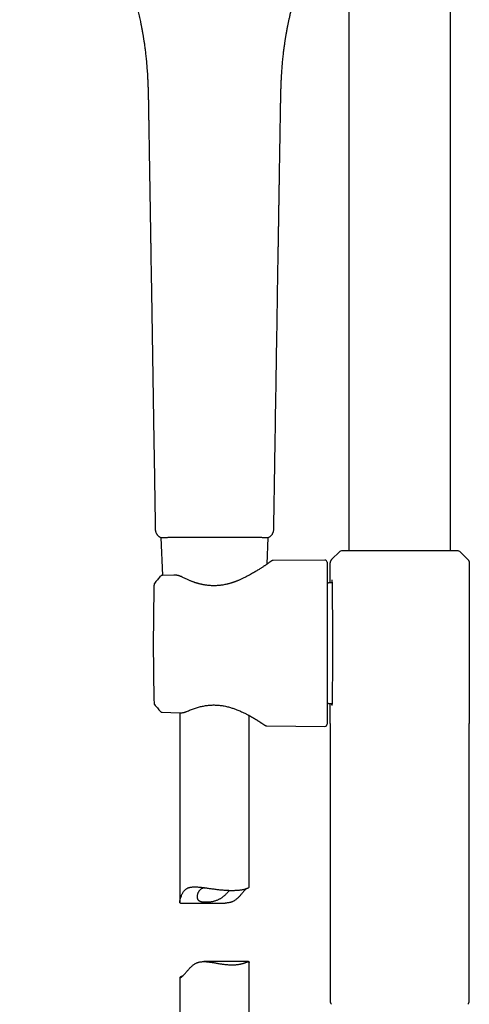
# Model space of a CAD drawing. Header units: millimetres. Extents: x 8 to 871, y 12 to 1888.
# Tile 68 of 114: x 381 to 478, y 1426 to 1639. Entities that reach past the tile are written whole.
import ezdxf

# ---------------------------------------------------------------- set-up
doc = ezdxf.new("R2010")
doc.units = ezdxf.units.MM

msp = doc.modelspace()

# ---------------------------------------------------------------- linework, layer by layer
at = {"color": 7, "linetype": 'Continuous', "lineweight": 30}
for p, q in [((473.45, 1524.26), (473.45, 1696.64)), ((451.55, 1667.51), (451.55, 1524.26)), ((408.31, 1619.84), (408.31, 1619.84)), ((436.8, 1619.84), (436.79, 1619.84)), ((409.78, 1528.92), (409.78, 1528.92)), ((410.89, 1527.16), (410.89, 1527.16)), ((410.98, 1527.14), (411.33, 1518.93)), ((433.88, 1521.4), (434.13, 1527.14)), ((434.22, 1527.16), (434.22, 1527.16)), ((449.41, 1523.96), (447.95, 1522.5)), ((477.06, 1522.5), (475.6, 1523.96)), ((446.35, 1522.27), (435.19, 1522.17)), ((446.85, 1521.77), (446.85, 1486.84)), ((447.5, 1517.31), (447.5, 1521.66)), ((447.5, 1521.66), (447.52, 1521.66)), ((447.9, 1522.46), (447.95, 1522.5)), ((447.95, 1522.5), (447.95, 1522.5)), ((477.06, 1522.5), (477.1, 1522.46)), ((477.14, 1522.43), (477.1, 1522.46)), ((477.5, 1521.66), (477.5, 1486.96)), ((410.87, 1518.74), (410.87, 1518.74)), ((413.76, 1519.01), (411.23, 1518.93)), ((411.33, 1518.93), (411.23, 1518.93)), ((413.76, 1519.01), (413.76, 1519.01)), ((448.09, 1517.31), (447.11, 1517.31)), ((409.5, 1491.6), (409.5, 1491.36)), ((409.5, 1491.6), (409.5, 1491.6)), ((409.62, 1491.06), (409.62, 1491.06)), ((447.11, 1491.31), (447.89, 1491.31)), ((447.5, 1486.96), (447.5, 1491.31)), ((447.92, 1490.85), (447.93, 1490.82)), ((410.87, 1489.57), (410.87, 1489.57)), ((411.23, 1489.39), (415.02, 1489.27)), ((413.11, 1489.33), (415.02, 1489.27)), ((415.02, 1489.27), (415.02, 1489.27)), ((415.02, 1489.27), (415.02, 1489.27)), ((415.05, 1489.27), (415.05, 1448.39)), ((430.05, 1451.66), (430.05, 1488.67)), ((447.5, 1486.96), (447.51, 1486.9)), ((447.5, 1486.95), (447.5, 1427.02)), ((447.51, 1486.94), (447.51, 1486.9)), ((477.5, 1486.9), (477.5, 1486.96)), ((477.5, 1427.02), (477.5, 1486.95)), ((477.5, 1486.9), (477.5, 1486.94)), ((433.81, 1486.45), (446.35, 1486.34)), ((415.21, 1448.18), (424.85, 1448.18)), ((429.9, 1435.53), (420.26, 1435.53)), ((430.05, 1384.86), (430.05, 1435.32)), ((415.05, 1432.06), (415.05, 1384.86))]:
    msp.add_line(p, q, dxfattribs=at)
for centre, radius, start, end in [((450.12, 1523.26), 1, 90, 135), ((474.89, 1523.26), 1, 45, 90), ((446.35, 1521.77), 0.5, 0, 90.5), ((447.11, 1517.81), 0.5, 238.6809, 270), ((447.11, 1490.81), 0.5, 90, 121.3191), ((446.35, 1486.84), 0.5, 269.5, 0), ((448.5, 1427.02), 1, 180, 225), ((476.5, 1427.02), 1, 315, 0)]:
    msp.add_arc(centre, radius, start, end, dxfattribs=at)
for points, knots in [([(380.54, 1682.24), (380.67, 1682.08), (380.93, 1681.79), (381.31, 1681.36), (381.67, 1680.96), (382.02, 1680.58), (382.35, 1680.23), (382.65, 1679.91), (382.93, 1679.61), (383.19, 1679.34), (383.42, 1679.09), (383.64, 1678.86), (383.85, 1678.64), (384.05, 1678.44), (384.23, 1678.25), (384.39, 1678.08), (384.52, 1677.94), (384.63, 1677.83), (384.71, 1677.75), (384.76, 1677.69), (384.8, 1677.65), (384.83, 1677.62), (384.86, 1677.59), (384.87, 1677.57), (384.89, 1677.55), (384.92, 1677.53), (384.95, 1677.49), (385, 1677.44), (385.07, 1677.37), (385.17, 1677.26), (385.29, 1677.14), (385.41, 1677.01), (385.55, 1676.87), (385.69, 1676.71), (385.86, 1676.54), (386.03, 1676.36), (386.35, 1676.02), (386.82, 1675.53), (387.43, 1674.87), (388.06, 1674.18), (388.7, 1673.47), (389.35, 1672.73), (390.01, 1671.96), (390.67, 1671.19), (391.31, 1670.41), (391.94, 1669.63), (392.57, 1668.83), (393.2, 1667.99), (393.84, 1667.13), (394.54, 1666.15), (395.3, 1665.05), (396.11, 1663.83), (396.9, 1662.59), (397.66, 1661.33), (398.41, 1660.06), (399.12, 1658.76), (399.82, 1657.45), (400.47, 1656.14), (401.1, 1654.84), (401.69, 1653.55), (402.26, 1652.24), (402.73, 1651.09), (403.13, 1650.09), (403.45, 1649.24), (403.76, 1648.4), (404.05, 1647.57), (404.33, 1646.75), (404.59, 1645.95), (404.84, 1645.17), (405.07, 1644.41), (405.28, 1643.68), (405.48, 1642.98), (405.67, 1642.3), (405.84, 1641.64), (406, 1641.01), (406.15, 1640.39), (406.29, 1639.78), (406.43, 1639.18), (406.53, 1638.7), (406.61, 1638.33), (406.66, 1638.08), (406.71, 1637.84), (406.75, 1637.63), (406.79, 1637.45), (406.81, 1637.31), (406.83, 1637.21), (406.85, 1637.12), (406.86, 1637.06), (406.87, 1637.01), (406.88, 1636.97), (406.89, 1636.91), (406.9, 1636.84), (406.92, 1636.75), (406.94, 1636.64), (406.96, 1636.51), (406.99, 1636.34), (407.03, 1636.15), (407.07, 1635.92), (407.11, 1635.66), (407.16, 1635.37), (407.21, 1635.06), (407.27, 1634.71), (407.33, 1634.34), (407.39, 1633.94), (407.45, 1633.51), (407.51, 1633.05), (407.57, 1632.56), (407.64, 1632.05), (407.7, 1631.5), (407.76, 1630.93), (407.83, 1630.34), (407.88, 1629.72), (407.94, 1629.07), (407.99, 1628.39), (408.04, 1627.69), (408.09, 1626.96), (408.13, 1626.2), (408.17, 1625.4), (408.2, 1624.56), (408.23, 1623.67), (408.25, 1622.75), (408.28, 1621.81), (408.29, 1620.83), (408.3, 1620.17), (408.31, 1619.83)], [0, 0, 0, 0, 0.008676, 0.016914, 0.024716, 0.032082, 0.039012, 0.045506, 0.05123, 0.056566, 0.061515, 0.066076, 0.070251, 0.074524, 0.078298, 0.081571, 0.084345, 0.086619, 0.088132, 0.089298, 0.090124, 0.090795, 0.091152, 0.091465, 0.091891, 0.092429, 0.093078, 0.09384, 0.095528, 0.097592, 0.100033, 0.102531, 0.105328, 0.108426, 0.111824, 0.115501, 0.119261, 0.131768, 0.144663, 0.157946, 0.171616, 0.185674, 0.200118, 0.214949, 0.228885, 0.243147, 0.257735, 0.27265, 0.287891, 0.303336, 0.324066, 0.344843, 0.365669, 0.386544, 0.407468, 0.42844, 0.449461, 0.470531, 0.4906, 0.510712, 0.53087, 0.551073, 0.563795, 0.576534, 0.589292, 0.601905, 0.614155, 0.626041, 0.637561, 0.648717, 0.659508, 0.669933, 0.679818, 0.68935, 0.69853, 0.707359, 0.716497, 0.725225, 0.733542, 0.73732, 0.741008, 0.744523, 0.747605, 0.750231, 0.752071, 0.753595, 0.754803, 0.755695, 0.756282, 0.756956, 0.757683, 0.758625, 0.759891, 0.761489, 0.763418, 0.765679, 0.768567, 0.771861, 0.775561, 0.779666, 0.784178, 0.789095, 0.794419, 0.800148, 0.806283, 0.812824, 0.819771, 0.827125, 0.834884, 0.843049, 0.851445, 0.86023, 0.869405, 0.87897, 0.888925, 0.899271, 0.910006, 0.921132, 0.933207, 0.945709, 0.958639, 0.971997, 0.985784, 1, 1, 1, 1]), ([(436.8, 1619.83), (436.8, 1620.17), (436.82, 1620.84), (436.83, 1621.82), (436.85, 1622.77), (436.88, 1623.7), (436.91, 1624.58), (436.94, 1625.44), (436.98, 1626.25), (437.02, 1627), (437.07, 1627.7), (437.11, 1628.37), (437.16, 1629.02), (437.22, 1629.64), (437.27, 1630.26), (437.34, 1630.86), (437.4, 1631.44), (437.46, 1632), (437.53, 1632.52), (437.59, 1633.01), (437.66, 1633.47), (437.72, 1633.89), (437.77, 1634.27), (437.82, 1634.61), (437.87, 1634.92), (437.92, 1635.21), (437.96, 1635.47), (438, 1635.7), (438.04, 1635.9), (438.07, 1636.08), (438.09, 1636.23), (438.12, 1636.37), (438.14, 1636.51), (438.17, 1636.64), (438.2, 1636.81), (438.22, 1636.94), (438.24, 1637.05), (438.25, 1637.08), (438.26, 1637.11), (438.26, 1637.14), (438.27, 1637.17), (438.28, 1637.21), (438.29, 1637.28), (438.31, 1637.37), (438.33, 1637.5), (438.36, 1637.65), (438.4, 1637.82), (438.44, 1638.03), (438.49, 1638.27), (438.54, 1638.54), (438.61, 1638.85), (438.68, 1639.19), (438.77, 1639.55), (438.86, 1639.95), (438.95, 1640.36), (439.05, 1640.78), (439.16, 1641.22), (439.28, 1641.66), (439.39, 1642.12), (439.52, 1642.57), (439.71, 1643.27), (439.98, 1644.21), (440.34, 1645.4), (440.72, 1646.58), (441.14, 1647.81), (441.61, 1649.11), (442.12, 1650.46), (442.66, 1651.79), (443.22, 1653.11), (443.81, 1654.41), (444.4, 1655.67), (445.02, 1656.91), (445.64, 1658.11), (446.29, 1659.31), (446.96, 1660.5), (447.65, 1661.68), (448.37, 1662.85), (449.14, 1664.06), (449.97, 1665.3), (450.85, 1666.56), (451.77, 1667.81), (452.71, 1669.05), (453.65, 1670.23), (454.58, 1671.36), (455.31, 1672.21), (455.86, 1672.84), (456.22, 1673.26), (456.58, 1673.66), (456.93, 1674.05), (457.27, 1674.42), (457.59, 1674.77), (457.89, 1675.1), (458.18, 1675.41), (458.45, 1675.69), (458.7, 1675.96), (458.94, 1676.22), (459.17, 1676.46), (459.39, 1676.69), (459.59, 1676.9), (459.75, 1677.07), (459.89, 1677.21), (459.99, 1677.32), (460.08, 1677.42), (460.15, 1677.49), (460.2, 1677.54), (460.23, 1677.57), (460.25, 1677.59), (460.28, 1677.62), (460.31, 1677.66), (460.36, 1677.71), (460.44, 1677.79), (460.54, 1677.89), (460.65, 1678.01), (460.79, 1678.15), (460.94, 1678.31), (461.12, 1678.5), (461.33, 1678.72), (461.57, 1678.97), (461.83, 1679.24), (462.11, 1679.54), (462.42, 1679.87), (462.74, 1680.21), (463.08, 1680.58), (463.43, 1680.95), (463.8, 1681.36), (464.18, 1681.79), (464.44, 1682.08), (464.57, 1682.24)], [0, 0, 0, 0, 0.014331, 0.028216, 0.041656, 0.054652, 0.067204, 0.079313, 0.090977, 0.101278, 0.111206, 0.12076, 0.129941, 0.138749, 0.147184, 0.155961, 0.164293, 0.172181, 0.179626, 0.186626, 0.193182, 0.199294, 0.204506, 0.209346, 0.213812, 0.217906, 0.221626, 0.224973, 0.227875, 0.230423, 0.232617, 0.234545, 0.236453, 0.238356, 0.240253, 0.24356, 0.24426, 0.244717, 0.245063, 0.245425, 0.245917, 0.24654, 0.247294, 0.248772, 0.250584, 0.252732, 0.255214, 0.258031, 0.261613, 0.265622, 0.270058, 0.27492, 0.280209, 0.285924, 0.292066, 0.298071, 0.304434, 0.311049, 0.317664, 0.324268, 0.330862, 0.348468, 0.365997, 0.383447, 0.400818, 0.421397, 0.441864, 0.462221, 0.482466, 0.5026, 0.522623, 0.541934, 0.561141, 0.580357, 0.599683, 0.619119, 0.638666, 0.658324, 0.680075, 0.701961, 0.723982, 0.746138, 0.768429, 0.7884, 0.808479, 0.816397, 0.824332, 0.832083, 0.839471, 0.846635, 0.853421, 0.859828, 0.865857, 0.871507, 0.876779, 0.881672, 0.886676, 0.891211, 0.895277, 0.898874, 0.90137, 0.903577, 0.905494, 0.907098, 0.907831, 0.908431, 0.908746, 0.909271, 0.910015, 0.910979, 0.912606, 0.914623, 0.91703, 0.919828, 0.923016, 0.926594, 0.931065, 0.936026, 0.941476, 0.947417, 0.953847, 0.960768, 0.967743, 0.975153, 0.982999, 0.991281, 1, 1, 1, 1]), ([(408.31, 1619.83), (408.31, 1619.64), (408.32, 1619.26), (408.33, 1618.7), (408.34, 1618.17), (408.34, 1617.67), (408.35, 1617.2), (408.36, 1616.76), (408.37, 1616.36), (408.37, 1615.98), (408.38, 1615.64), (408.38, 1615.34), (408.39, 1615.08), (408.39, 1614.83), (408.39, 1614.6), (408.4, 1614.38), (408.4, 1614.15), (408.4, 1613.92), (408.41, 1613.4), (408.43, 1612.58), (408.44, 1611.46), (408.49, 1608.69), (408.55, 1605.16), (408.6, 1601.78), (408.63, 1600.19), (408.64, 1599.5), (408.65, 1598.79), (408.66, 1598.17), (408.67, 1597.64), (408.67, 1597.23), (408.68, 1596.84), (408.69, 1596.48), (408.69, 1596.14), (408.7, 1595.83), (408.7, 1595.55), (408.71, 1595.28), (408.71, 1595.01), (408.71, 1594.71), (408.72, 1594.38), (408.73, 1594.02), (408.74, 1593.45), (408.75, 1592.69), (408.76, 1591.75), (408.78, 1590.85), (408.79, 1589.98), (408.81, 1589.11), (408.82, 1588.24), (408.85, 1586.08), (408.93, 1581.36), (409.07, 1572.84), (409.25, 1561.8), (409.44, 1549.98), (409.57, 1541.88), (409.64, 1537.47), (409.66, 1536.29), (409.68, 1535.11), (409.69, 1534.24), (409.7, 1533.68), (409.7, 1533.39), (409.71, 1533.09), (409.71, 1532.78), (409.72, 1532.47), (409.72, 1532.16), (409.73, 1531.83), (409.73, 1531.46), (409.74, 1531.03), (409.75, 1530.56), (409.76, 1530.05), (409.77, 1529.52), (409.77, 1529.14), (409.78, 1528.93), (409.78, 1528.92)], [0, 0, 0, 0, 0.006464, 0.012607, 0.018428, 0.023927, 0.029104, 0.033876, 0.038336, 0.042486, 0.046326, 0.049491, 0.052409, 0.055079, 0.057558, 0.060034, 0.062522, 0.065024, 0.067538, 0.079686, 0.092094, 0.104545, 0.17125, 0.208605, 0.215974, 0.223557, 0.231385, 0.239457, 0.244083, 0.248708, 0.253023, 0.256998, 0.260796, 0.26422, 0.26727, 0.269984, 0.272997, 0.276307, 0.279916, 0.283823, 0.288029, 0.298729, 0.30902, 0.318899, 0.328453, 0.337982, 0.347511, 0.35704, 0.40945, 0.503039, 0.638393, 0.773744, 0.892847, 0.905948, 0.919048, 0.932003, 0.944639, 0.947703, 0.950755, 0.954057, 0.957736, 0.960892, 0.964282, 0.967905, 0.971761, 0.976655, 0.98188, 0.987436, 0.993323, 0.99954, 1, 1, 1, 1]), ([(435.33, 1528.92), (435.33, 1529.05), (435.34, 1529.33), (435.35, 1529.74), (435.35, 1530.15), (435.36, 1530.53), (435.36, 1530.88), (435.37, 1531.19), (435.37, 1531.47), (435.38, 1531.73), (435.38, 1531.96), (435.39, 1532.23), (435.39, 1532.53), (435.4, 1532.87), (435.4, 1533.23), (435.41, 1533.6), (435.42, 1534.09), (435.43, 1534.69), (435.44, 1535.4), (435.45, 1536.1), (435.46, 1536.8), (435.48, 1537.93), (435.5, 1539.5), (435.54, 1541.51), (435.61, 1546.45), (435.79, 1557.13), (436.02, 1571.72), (436.2, 1583.05), (436.29, 1588.3), (436.31, 1589.31), (436.32, 1590.33), (436.34, 1591.38), (436.36, 1592.44), (436.37, 1593.32), (436.38, 1593.99), (436.39, 1594.46), (436.4, 1594.93), (436.4, 1595.37), (436.41, 1595.8), (436.42, 1596.18), (436.42, 1596.54), (436.43, 1596.88), (436.43, 1597.23), (436.44, 1597.6), (436.45, 1597.98), (436.45, 1598.39), (436.46, 1598.82), (436.47, 1599.26), (436.47, 1599.71), (436.48, 1600.15), (436.49, 1600.59), (436.5, 1601.02), (436.5, 1601.61), (436.52, 1602.34), (436.53, 1603.23), (436.57, 1605.4), (436.6, 1607.5), (436.63, 1609.52), (436.64, 1610.19), (436.65, 1610.84), (436.66, 1611.37), (436.67, 1611.77), (436.67, 1612.04), (436.68, 1612.31), (436.68, 1612.58), (436.69, 1612.84), (436.69, 1613.1), (436.69, 1613.36), (436.7, 1613.62), (436.7, 1613.91), (436.71, 1614.23), (436.71, 1614.57), (436.72, 1614.95), (436.73, 1615.35), (436.73, 1615.79), (436.74, 1616.26), (436.75, 1616.77), (436.76, 1617.32), (436.77, 1617.9), (436.78, 1618.52), (436.79, 1619.17), (436.8, 1619.61), (436.8, 1619.83)], [0, 0, 0, 0, 0.004366, 0.009141, 0.013616, 0.017791, 0.021665, 0.025042, 0.028152, 0.030995, 0.033571, 0.035879, 0.039621, 0.043452, 0.047398, 0.051459, 0.055635, 0.063378, 0.071258, 0.079021, 0.086666, 0.094194, 0.116337, 0.138478, 0.160618, 0.279232, 0.491051, 0.642023, 0.653094, 0.664171, 0.675422, 0.686934, 0.698691, 0.710511, 0.715715, 0.72092, 0.726101, 0.731035, 0.735677, 0.740025, 0.743856, 0.747488, 0.751283, 0.755299, 0.759537, 0.764054, 0.768798, 0.773728, 0.778641, 0.783507, 0.788328, 0.793102, 0.797831, 0.807608, 0.817351, 0.827093, 0.879288, 0.886595, 0.893902, 0.901181, 0.908229, 0.911307, 0.914331, 0.9173, 0.920215, 0.923077, 0.925884, 0.928747, 0.931577, 0.934733, 0.938213, 0.942018, 0.946148, 0.950602, 0.955381, 0.960485, 0.966181, 0.972232, 0.97864, 0.985404, 0.992524, 1, 1, 1, 1]), ([(409.77, 1528.92), (409.77, 1528.86), (409.78, 1528.73), (409.81, 1528.55), (409.86, 1528.36), (409.92, 1528.18), (410, 1528.01), (410.1, 1527.84), (410.21, 1527.69), (410.34, 1527.55), (410.47, 1527.43), (410.61, 1527.32), (410.75, 1527.23), (410.85, 1527.18), (410.89, 1527.16)], [0, 0, 0, 0, 0.0849544, 0.1711545, 0.2581897, 0.3456234, 0.4330055, 0.5198853, 0.6058244, 0.6904091, 0.773261, 0.8540449, 0.9324745, 1, 1, 1, 1]), ([(410.89, 1527.16), (410.9, 1527.15), (410.93, 1527.14), (410.96, 1527.14), (410.98, 1527.13)], [0, 0, 0, 0, 0.497997, 1, 1, 1, 1]), ([(411.05, 1527.15), (411.06, 1527.15), (411.07, 1527.15), (411.11, 1527.15), (411.14, 1527.15), (411.18, 1527.15), (411.22, 1527.15), (411.25, 1527.15), (411.29, 1527.15), (411.33, 1527.15), (411.37, 1527.15), (411.45, 1527.16), (411.57, 1527.16), (411.74, 1527.16), (411.93, 1527.16), (412.15, 1527.16), (412.4, 1527.17), (412.69, 1527.17), (413.01, 1527.17), (413.34, 1527.17), (413.7, 1527.17), (414.09, 1527.18), (414.49, 1527.18), (414.91, 1527.18), (415.35, 1527.18), (415.81, 1527.18), (416.29, 1527.18), (416.78, 1527.18), (417.29, 1527.18), (417.75, 1527.18), (418.18, 1527.18), (418.55, 1527.18), (418.93, 1527.19), (419.31, 1527.19), (419.6, 1527.19), (419.82, 1527.19), (419.96, 1527.19), (420.1, 1527.19), (420.25, 1527.19), (420.42, 1527.19), (420.63, 1527.19), (420.86, 1527.19), (421.1, 1527.19), (421.36, 1527.19), (421.65, 1527.19), (421.97, 1527.19), (422.27, 1527.19), (422.47, 1527.19), (422.55, 1527.19)], [0, 0, 0, 0, 0.012417, 0.028086, 0.042177, 0.054695, 0.065644, 0.075964, 0.085884, 0.095902, 0.106019, 0.116235, 0.145764, 0.17549, 0.205229, 0.234992, 0.26901, 0.303029, 0.337047, 0.371065, 0.405078, 0.439069, 0.473023, 0.506951, 0.540939, 0.57496, 0.60899, 0.643025, 0.677043, 0.711022, 0.734771, 0.758491, 0.782261, 0.805866, 0.828283, 0.836875, 0.845252, 0.853413, 0.862282, 0.872872, 0.885167, 0.899134, 0.913403, 0.92908, 0.946178, 0.964721, 0.984743, 1, 1, 1, 1]), ([(422.55, 1527.19), (422.63, 1527.19), (422.81, 1527.19), (423.09, 1527.19), (423.38, 1527.19), (423.63, 1527.19), (423.87, 1527.19), (424.08, 1527.19), (424.26, 1527.19), (424.53, 1527.19), (424.9, 1527.19), (425.4, 1527.19), (425.94, 1527.19), (426.5, 1527.18), (427.04, 1527.18), (427.57, 1527.18), (428.08, 1527.18), (428.58, 1527.18), (429.07, 1527.18), (429.53, 1527.18), (429.99, 1527.18), (430.42, 1527.18), (430.83, 1527.18), (431.22, 1527.17), (431.59, 1527.17), (431.94, 1527.17), (432.27, 1527.17), (432.57, 1527.17), (432.82, 1527.17), (433.02, 1527.16), (433.19, 1527.16), (433.34, 1527.16), (433.48, 1527.16), (433.58, 1527.16), (433.64, 1527.16), (433.68, 1527.16), (433.72, 1527.15), (433.76, 1527.15), (433.8, 1527.15), (433.85, 1527.15), (433.9, 1527.15), (433.94, 1527.15), (433.99, 1527.15), (434.02, 1527.15), (434.03, 1527.15), (434.03, 1527.15)], [0, 0, 0, 0, 0.013904, 0.032569, 0.049664, 0.065218, 0.07925, 0.091771, 0.102783, 0.112293, 0.140707, 0.169908, 0.205264, 0.240563, 0.275761, 0.310103, 0.344504, 0.378925, 0.413356, 0.44778, 0.482181, 0.516538, 0.550857, 0.585229, 0.619629, 0.654039, 0.688455, 0.722868, 0.757283, 0.781373, 0.805458, 0.829528, 0.853377, 0.875971, 0.884621, 0.893049, 0.901257, 0.910208, 0.920883, 0.933284, 0.947413, 0.961887, 0.97782, 0.99522, 1, 1, 1, 1]), ([(434.13, 1527.13), (434.15, 1527.14), (434.18, 1527.14), (434.21, 1527.15), (434.22, 1527.16)], [0, 0, 0, 0, 0.5020299, 1, 1, 1, 1]), ([(434.22, 1527.16), (434.27, 1527.19), (434.39, 1527.25), (434.56, 1527.36), (434.72, 1527.5), (434.86, 1527.64), (434.98, 1527.8), (435.08, 1527.96), (435.16, 1528.13), (435.23, 1528.29), (435.29, 1528.48), (435.33, 1528.69), (435.33, 1528.85), (435.34, 1528.92)], [0, 0, 0, 0, 0.087286, 0.182201, 0.275882, 0.367819, 0.457557, 0.544706, 0.628943, 0.710019, 0.787757, 0.897829, 1, 1, 1, 1]), ([(435.32, 1528.92), (435.32, 1528.92), (435.33, 1528.92), (435.33, 1528.92), (435.33, 1528.92)], [0, 0, 0, 0, 0.686259, 1, 1, 1, 1]), ([(474.89, 1524.26), (474.89, 1524.26), (474.89, 1524.26), (474.85, 1524.26), (474.78, 1524.26), (474.69, 1524.26), (474.57, 1524.26), (474.42, 1524.26), (474.24, 1524.26), (474.04, 1524.26), (473.81, 1524.26), (473.57, 1524.26), (473.32, 1524.26), (473.08, 1524.26), (472.82, 1524.26), (472.55, 1524.26), (472.26, 1524.26), (471.95, 1524.26), (471.64, 1524.26), (471.31, 1524.26), (470.98, 1524.26), (470.64, 1524.26), (470.29, 1524.26), (469.93, 1524.26), (469.55, 1524.26), (469.16, 1524.26), (468.75, 1524.26), (468.32, 1524.26), (467.88, 1524.26), (467.43, 1524.26), (466.98, 1524.26), (466.52, 1524.26), (466.04, 1524.26), (465.55, 1524.26), (465.05, 1524.26), (464.55, 1524.26), (464.04, 1524.26), (463.53, 1524.26), (463.02, 1524.26), (462.48, 1524.26), (461.9, 1524.26), (461.31, 1524.26), (460.71, 1524.26), (460.13, 1524.26), (459.54, 1524.26), (459, 1524.26), (458.49, 1524.26), (458.03, 1524.26), (457.57, 1524.26), (457.13, 1524.26), (456.69, 1524.26), (456.26, 1524.26), (455.86, 1524.26), (455.5, 1524.26), (455.17, 1524.26), (454.85, 1524.26), (454.54, 1524.26), (454.24, 1524.26), (453.94, 1524.26), (453.65, 1524.26), (453.36, 1524.26), (453.06, 1524.26), (452.75, 1524.26), (452.46, 1524.26), (452.19, 1524.26), (451.93, 1524.26), (451.69, 1524.26), (451.46, 1524.26), (451.24, 1524.26), (451.04, 1524.26), (450.85, 1524.26), (450.69, 1524.26), (450.55, 1524.26), (450.42, 1524.26), (450.32, 1524.26), (450.22, 1524.26), (450.16, 1524.26), (450.12, 1524.26), (450.12, 1524.26), (450.12, 1524.26)], [0, 0, 0, 0, 0.011918, 0.027321, 0.04276, 0.05827, 0.073571, 0.088799, 0.103992, 0.119182, 0.134407, 0.1497, 0.162125, 0.174501, 0.186849, 0.199185, 0.21153, 0.223903, 0.236321, 0.248198, 0.260033, 0.271842, 0.283642, 0.295449, 0.30728, 0.31915, 0.331856, 0.34451, 0.357133, 0.369744, 0.382365, 0.395015, 0.407713, 0.420957, 0.434143, 0.447294, 0.460432, 0.473581, 0.486762, 0.5, 0.515444, 0.530815, 0.546148, 0.56148, 0.576846, 0.592283, 0.604989, 0.617643, 0.630266, 0.642877, 0.655498, 0.668147, 0.680846, 0.691242, 0.701603, 0.711942, 0.722268, 0.732594, 0.74293, 0.753288, 0.763677, 0.776102, 0.788479, 0.800826, 0.813163, 0.825508, 0.83788, 0.850298, 0.863418, 0.876482, 0.889512, 0.902529, 0.915557, 0.928616, 0.94173, 0.957248, 0.97269, 0.988095, 1, 1, 1, 1]), ([(434.76, 1522.02), (434.76, 1522.02), (434.76, 1522.02), (434.74, 1522), (434.7, 1521.97), (434.64, 1521.93), (434.58, 1521.89), (434.5, 1521.83), (434.42, 1521.78), (434.34, 1521.72), (434.25, 1521.65), (434.16, 1521.59), (434.07, 1521.53), (433.95, 1521.44), (433.79, 1521.33), (433.59, 1521.19), (433.38, 1521.05), (433.17, 1520.91), (432.95, 1520.76), (432.71, 1520.6), (432.45, 1520.43), (432.16, 1520.25), (431.86, 1520.05), (431.52, 1519.84), (431.16, 1519.63), (430.76, 1519.39), (430.33, 1519.15), (429.86, 1518.89), (429.44, 1518.67), (429.06, 1518.48), (428.76, 1518.33), (428.45, 1518.19), (428.15, 1518.05), (427.88, 1517.93), (427.62, 1517.83), (427.41, 1517.74), (427.24, 1517.68), (427.11, 1517.63), (426.99, 1517.58), (426.88, 1517.54), (426.8, 1517.51), (426.73, 1517.49), (426.67, 1517.47), (426.6, 1517.44), (426.5, 1517.41), (426.37, 1517.37), (426.23, 1517.32), (426.06, 1517.27), (425.87, 1517.22), (425.67, 1517.16), (425.45, 1517.1), (425.16, 1517.03), (424.79, 1516.95), (424.37, 1516.87), (423.95, 1516.81), (423.54, 1516.76), (423.13, 1516.73), (422.72, 1516.71), (422.3, 1516.71), (421.89, 1516.72), (421.48, 1516.74), (421.09, 1516.78), (420.73, 1516.83), (420.41, 1516.88), (420.13, 1516.93), (419.85, 1516.99), (419.58, 1517.05), (419.36, 1517.1), (419.18, 1517.15), (419.05, 1517.19), (418.96, 1517.21), (418.89, 1517.23), (418.85, 1517.24), (418.83, 1517.25), (418.81, 1517.26), (418.76, 1517.27), (418.69, 1517.29), (418.6, 1517.32), (418.48, 1517.36), (418.33, 1517.4), (418.16, 1517.46), (417.97, 1517.53), (417.76, 1517.61), (417.52, 1517.69), (417.27, 1517.8), (416.99, 1517.91), (416.7, 1518.04), (416.38, 1518.18), (416.05, 1518.33), (415.71, 1518.5), (415.48, 1518.62), (415.36, 1518.68)], [0, 0, 0, 0, 0.0125636, 0.029771, 0.046175, 0.061769, 0.076546, 0.0904993, 0.1036234, 0.1159141, 0.12737, 0.1380012, 0.1479126, 0.157584, 0.1763889, 0.194472, 0.2118228, 0.2284291, 0.2445095, 0.2611545, 0.2785052, 0.2965729, 0.3153702, 0.3349088, 0.3551269, 0.3755896, 0.3987087, 0.422033, 0.4455454, 0.4594795, 0.473463, 0.4873447, 0.500452, 0.5121087, 0.5229797, 0.5330772, 0.5386702, 0.5440008, 0.5490598, 0.553386, 0.5567361, 0.5591122, 0.5612163, 0.5641386, 0.5680898, 0.5729502, 0.5787185, 0.5851939, 0.5925258, 0.6006272, 0.6088721, 0.6171389, 0.6334448, 0.6497673, 0.6643364, 0.6789149, 0.6935175, 0.7081593, 0.7231235, 0.7380113, 0.7525606, 0.7667761, 0.7806564, 0.7913237, 0.8017781, 0.8120174, 0.82204, 0.8317486, 0.8376774, 0.8425444, 0.8463476, 0.8490859, 0.8500553, 0.8507598, 0.851658, 0.8531086, 0.8559025, 0.8596799, 0.8644421, 0.8701908, 0.8769282, 0.8846561, 0.893378, 0.9030987, 0.9138245, 0.925564, 0.9383283, 0.9521321, 0.9669945, 0.9829399, 1, 1, 1, 1]), ([(435.19, 1522.17), (435.17, 1522.17), (435.12, 1522.17), (435.06, 1522.16), (435, 1522.14), (434.94, 1522.12), (434.89, 1522.1), (434.84, 1522.07), (434.8, 1522.05), (434.77, 1522.03), (434.76, 1522.02)], [0, 0, 0, 0, 0.116216, 0.23166, 0.34794, 0.466731, 0.589727, 0.718585, 0.854867, 1, 1, 1, 1]), ([(447.87, 1522.43), (447.84, 1522.41), (447.78, 1522.35), (447.71, 1522.27), (447.64, 1522.17), (447.59, 1522.07), (447.55, 1521.97), (447.52, 1521.86), (447.51, 1521.76), (447.51, 1521.69), (447.5, 1521.66)], [0, 0, 0, 0, 0.130822, 0.261577, 0.391393, 0.519435, 0.644936, 0.767222, 0.885726, 1, 1, 1, 1]), ([(477.09, 1522.46), (477.09, 1522.46), (477.1, 1522.46), (477.1, 1522.46), (477.1, 1522.46)], [0, 0, 0, 0, 0.32776, 1, 1, 1, 1]), ([(477.14, 1522.43), (477.16, 1522.41), (477.22, 1522.35), (477.3, 1522.27), (477.36, 1522.17), (477.42, 1522.07), (477.46, 1521.97), (477.48, 1521.86), (477.5, 1521.76), (477.5, 1521.69), (477.5, 1521.66)], [0, 0, 0, 0, 0.130822, 0.261577, 0.391393, 0.519436, 0.644937, 0.767222, 0.885726, 1, 1, 1, 1]), ([(410.86, 1518.75), (410.65, 1518.49), (410.23, 1517.99), (409.82, 1517.47), (409.61, 1517.22)], [0, 0, 0, 0, 0.505845, 1, 1, 1, 1]), ([(411.23, 1518.93), (411.2, 1518.92), (411.13, 1518.92), (411.03, 1518.88), (410.94, 1518.82), (410.89, 1518.77), (410.87, 1518.75)], [0, 0, 0, 0, 0.247304, 0.500268, 0.753094, 1, 1, 1, 1]), ([(411.23, 1518.93), (411.2, 1518.92), (411.13, 1518.92), (411.03, 1518.88), (410.94, 1518.82), (410.89, 1518.77), (410.87, 1518.75)], [0, 0, 0, 0, 0.247309, 0.500268, 0.753089, 1, 1, 1, 1]), ([(415.36, 1518.68), (415.31, 1518.7), (415.23, 1518.74), (415.1, 1518.8), (414.97, 1518.84), (414.84, 1518.88), (414.72, 1518.92), (414.59, 1518.95), (414.45, 1518.97), (414.3, 1518.99), (414.13, 1519.01), (413.95, 1519.02), (413.82, 1519.02), (413.76, 1519.01)], [0, 0, 0, 0, 0.095567, 0.185236, 0.269015, 0.347156, 0.429787, 0.506399, 0.590121, 0.681069, 0.779444, 0.88558, 1, 1, 1, 1]), ([(409.5, 1516.92), (409.5, 1516.61), (409.47, 1515.61), (409.44, 1513.92), (409.4, 1511.85), (409.37, 1509.79), (409.36, 1507.72), (409.35, 1505.66), (409.34, 1503.59), (409.35, 1501.52), (409.37, 1499.46), (409.39, 1497.39), (409.42, 1495.33), (409.45, 1493.4), (409.48, 1492.15), (409.5, 1491.6)], [0, 0, 0, 0, 0.036954, 0.1185288, 0.2001036, 0.2816784, 0.3632532, 0.444828, 0.5264029, 0.6079777, 0.6895525, 0.7711273, 0.8527021, 0.9342769, 1, 1, 1, 1]), ([(409.61, 1517.22), (409.6, 1517.2), (409.56, 1517.15), (409.53, 1517.08), (409.51, 1517), (409.5, 1516.95), (409.5, 1516.92)], [0, 0, 0, 0, 0.24832, 0.499987, 0.751658, 1, 1, 1, 1]), ([(447.93, 1490.82), (447.95, 1490.98), (448, 1491.34), (448.03, 1493.98), (448.04, 1496.86), (448.04, 1499.58), (448.04, 1502.51), (448.04, 1505.53), (448.04, 1508.49), (448.04, 1511.27), (448.03, 1513.71), (448.02, 1515.67), (447.99, 1517.09), (447.94, 1517.91), (447.89, 1517.98), (447.84, 1517.75), (447.82, 1517.33), (447.82, 1517.31)], [0, 0, 0, 0, 0.0907857, 0.2042656, 0.2701712, 0.3361529, 0.4019821, 0.4677007, 0.5335344, 0.5995635, 0.665893, 0.7319324, 0.7977808, 0.8637127, 0.9297648, 0.9956086, 1, 1, 1, 1]), ([(409.5, 1491.37), (409.5, 1491.34), (409.51, 1491.28), (409.53, 1491.2), (409.57, 1491.13), (409.6, 1491.08), (409.62, 1491.06)], [0, 0, 0, 0, 0.248279, 0.500014, 0.751744, 1, 1, 1, 1]), ([(409.62, 1491.06), (409.82, 1490.81), (410.23, 1490.31), (410.66, 1489.82), (410.87, 1489.57)], [0, 0, 0, 0, 0.494813, 1, 1, 1, 1]), ([(416.51, 1489.54), (416.65, 1489.61), (416.93, 1489.73), (417.35, 1489.9), (417.78, 1490.07), (418.21, 1490.22), (418.65, 1490.36), (419.08, 1490.49), (419.52, 1490.6), (419.95, 1490.7), (420.38, 1490.78), (420.81, 1490.85), (421.24, 1490.9), (421.65, 1490.94), (422.07, 1490.96), (422.47, 1490.96), (422.89, 1490.95), (423.33, 1490.92), (423.79, 1490.88), (424.23, 1490.82), (424.68, 1490.74), (425.12, 1490.65), (425.55, 1490.54), (425.96, 1490.42), (426.35, 1490.31), (426.71, 1490.18), (427.05, 1490.06), (427.41, 1489.92), (427.79, 1489.77), (428.19, 1489.59), (428.56, 1489.43), (428.91, 1489.26), (429.21, 1489.11), (429.48, 1488.97), (429.71, 1488.85), (429.9, 1488.75), (430.05, 1488.67), (430.15, 1488.62), (430.23, 1488.57), (430.3, 1488.53), (430.35, 1488.5), (430.39, 1488.48), (430.43, 1488.46), (430.47, 1488.43), (430.53, 1488.4), (430.61, 1488.35), (430.7, 1488.3), (430.81, 1488.24), (430.92, 1488.17), (431.03, 1488.11), (431.14, 1488.04), (431.25, 1487.98), (431.35, 1487.92), (431.47, 1487.84), (431.59, 1487.77), (431.73, 1487.68), (431.86, 1487.6), (431.99, 1487.52), (432.12, 1487.44), (432.25, 1487.35), (432.38, 1487.27), (432.51, 1487.18), (432.64, 1487.1), (432.76, 1487.02), (432.88, 1486.95), (432.99, 1486.87), (433.09, 1486.8), (433.18, 1486.74), (433.27, 1486.68), (433.34, 1486.64), (433.39, 1486.6), (433.43, 1486.57), (433.43, 1486.57), (433.44, 1486.57)], [0, 0, 0, 0, 0.021807, 0.043104, 0.063921, 0.084281, 0.104201, 0.123694, 0.142771, 0.161438, 0.1797, 0.197562, 0.215024, 0.232091, 0.248762, 0.265005, 0.280824, 0.300048, 0.318711, 0.336858, 0.354524, 0.374138, 0.392972, 0.411007, 0.428277, 0.444809, 0.460621, 0.475933, 0.496815, 0.516989, 0.536399, 0.555021, 0.572832, 0.587046, 0.600682, 0.613737, 0.620811, 0.627115, 0.632464, 0.63686, 0.640303, 0.642339, 0.644312, 0.647215, 0.651072, 0.655881, 0.662374, 0.669854, 0.677478, 0.685151, 0.692874, 0.700646, 0.708469, 0.716343, 0.727116, 0.737989, 0.748967, 0.760071, 0.771519, 0.78364, 0.796658, 0.810574, 0.825383, 0.839617, 0.854582, 0.87027, 0.886675, 0.903792, 0.921615, 0.940142, 0.959374, 0.979321, 1, 1, 1, 1]), ([(447.8, 1491.31), (447.8, 1491.27), (447.8, 1491.21), (447.8, 1491.16), (447.8, 1491.13), (447.8, 1491.12), (447.81, 1491.01), (447.82, 1490.99), (447.83, 1490.98)], [0, 0, 0, 0, 0.082601, 0.150184, 0.164598, 0.166502, 0.167982, 1, 1, 1, 1]), ([(410.87, 1489.57), (410.9, 1489.54), (410.95, 1489.48), (411.05, 1489.43), (411.15, 1489.4), (411.21, 1489.39), (411.23, 1489.39)], [0, 0, 0, 0, 0.2938855, 0.5629294, 0.7994402, 1, 1, 1, 1]), ([(415.02, 1489.27), (415.1, 1489.27), (415.25, 1489.26), (415.48, 1489.28), (415.69, 1489.3), (415.89, 1489.34), (416.07, 1489.38), (416.23, 1489.43), (416.38, 1489.48), (416.47, 1489.52), (416.52, 1489.54)], [0, 0, 0, 0, 0.1499808, 0.2921169, 0.4270186, 0.5550327, 0.6763243, 0.7909402, 0.8988543, 1, 1, 1, 1]), ([(433.44, 1486.57), (433.47, 1486.55), (433.52, 1486.51), (433.62, 1486.48), (433.72, 1486.46), (433.78, 1486.45), (433.81, 1486.45)], [0, 0, 0, 0, 0.262336, 0.517907, 0.764397, 1, 1, 1, 1]), ([(415.21, 1448.18), (415.19, 1448.18), (415.16, 1448.19), (415.13, 1448.2), (415.1, 1448.22), (415.07, 1448.26), (415.06, 1448.31), (415.05, 1448.38), (415.06, 1448.46), (415.07, 1448.56), (415.09, 1448.69), (415.12, 1448.85), (415.17, 1449.03), (415.24, 1449.27), (415.33, 1449.56), (415.45, 1449.87), (415.58, 1450.15), (415.72, 1450.41), (415.86, 1450.63), (416, 1450.83), (416.15, 1450.99), (416.31, 1451.14), (416.48, 1451.26), (416.65, 1451.36), (416.83, 1451.44), (417.01, 1451.51), (417.21, 1451.57), (417.42, 1451.61), (417.67, 1451.65), (417.97, 1451.67), (418.32, 1451.68), (418.68, 1451.67), (419.04, 1451.65), (419.37, 1451.62), (419.68, 1451.58), (420, 1451.55), (420.32, 1451.5), (420.65, 1451.46), (421.01, 1451.41), (421.38, 1451.36), (421.78, 1451.3), (422.19, 1451.25), (422.6, 1451.19), (423.02, 1451.14), (423.45, 1451.09), (423.89, 1451.05), (424.34, 1451.01), (424.79, 1450.97), (425.08, 1450.95), (425.23, 1450.95)], [0, 0, 0, 0, 0.010953, 0.026373, 0.041778, 0.056914, 0.072064, 0.087196, 0.102964, 0.118753, 0.134529, 0.155588, 0.176674, 0.197749, 0.230037, 0.262332, 0.287752, 0.313181, 0.338588, 0.358276, 0.378003, 0.397719, 0.417391, 0.434269, 0.451162, 0.468041, 0.485455, 0.502885, 0.520302, 0.545583, 0.570867, 0.596673, 0.62248, 0.642546, 0.662624, 0.682691, 0.703161, 0.723643, 0.744114, 0.76814, 0.792183, 0.816209, 0.840885, 0.86558, 0.890255, 0.91747, 0.944685, 0.972343, 1, 1, 1, 1]), ([(420.37, 1451.5), (420.35, 1451.49), (420.24, 1451.47), (420.07, 1451.4), (419.86, 1451.32), (419.68, 1451.22), (419.52, 1451.11), (419.38, 1450.98), (419.25, 1450.84), (419.15, 1450.7), (419.06, 1450.55), (418.97, 1450.36), (418.89, 1450.15), (418.84, 1449.92), (418.81, 1449.73), (418.8, 1449.57), (418.81, 1449.41), (418.83, 1449.26), (418.87, 1449.11), (418.93, 1448.98), (419.01, 1448.87), (419.11, 1448.76), (419.22, 1448.68), (419.36, 1448.6), (419.51, 1448.54), (419.68, 1448.49), (419.87, 1448.46), (420.08, 1448.43), (420.3, 1448.41), (420.53, 1448.41), (420.77, 1448.41), (421.03, 1448.41), (421.3, 1448.43), (421.58, 1448.46), (421.87, 1448.5), (422.16, 1448.55), (422.44, 1448.61), (422.71, 1448.69), (422.99, 1448.78), (423.25, 1448.88), (423.5, 1449), (423.74, 1449.13), (423.97, 1449.26), (424.19, 1449.41), (424.41, 1449.57), (424.62, 1449.74), (424.82, 1449.91), (425.01, 1450.09), (425.19, 1450.27), (425.36, 1450.45), (425.53, 1450.63), (425.68, 1450.79), (425.76, 1450.88), (425.8, 1450.92)], [0, 0, 0, 0, 0.006388, 0.027061, 0.047734, 0.066532, 0.085332, 0.104629, 0.123929, 0.142425, 0.160941, 0.179445, 0.207946, 0.236449, 0.255806, 0.275176, 0.294528, 0.314574, 0.334643, 0.35468, 0.373566, 0.39245, 0.411873, 0.431295, 0.450189, 0.469084, 0.488531, 0.507979, 0.526864, 0.545749, 0.565139, 0.584528, 0.60417, 0.623812, 0.644051, 0.66429, 0.683437, 0.702583, 0.722322, 0.742061, 0.760735, 0.779412, 0.798483, 0.817557, 0.837512, 0.857488, 0.877449, 0.897967, 0.918499, 0.939015, 0.960971, 0.982923, 1, 1, 1, 1]), ([(429.41, 1451.29), (429.4, 1451.29), (429.37, 1451.26), (429.29, 1451.18), (429.16, 1451.06), (429.03, 1450.92), (428.89, 1450.76), (428.73, 1450.57), (428.55, 1450.35), (428.36, 1450.12), (428.16, 1449.89), (427.96, 1449.66), (427.74, 1449.43), (427.51, 1449.21), (427.26, 1448.99), (427, 1448.8), (426.75, 1448.64), (426.52, 1448.51), (426.31, 1448.42), (426.09, 1448.35), (425.87, 1448.29), (425.64, 1448.24), (425.4, 1448.21), (425.16, 1448.19), (424.97, 1448.18), (424.87, 1448.18), (424.85, 1448.18)], [0, 0, 0, 0, 0.0013986, 0.0417965, 0.0835706, 0.125387, 0.1671708, 0.2197869, 0.2724617, 0.3251716, 0.3778356, 0.4315223, 0.4852523, 0.5389528, 0.592599, 0.6460459, 0.6994754, 0.7361134, 0.7727867, 0.8094119, 0.8451369, 0.8809032, 0.916637, 0.9535825, 0.9905606, 1, 1, 1, 1]), ([(425.23, 1450.95), (425.35, 1450.94), (425.6, 1450.93), (425.96, 1450.92), (426.32, 1450.92), (426.67, 1450.92), (427.01, 1450.93), (427.33, 1450.94), (427.64, 1450.97), (427.92, 1450.99), (428.2, 1451.03), (428.46, 1451.06), (428.7, 1451.11), (428.93, 1451.16), (429.13, 1451.21), (429.32, 1451.26), (429.48, 1451.32), (429.63, 1451.37), (429.76, 1451.43), (429.86, 1451.49), (429.95, 1451.54), (430.01, 1451.59), (430.04, 1451.63), (430.06, 1451.65), (430.05, 1451.66), (430.05, 1451.66)], [0, 0, 0, 0, 0.044177, 0.088388, 0.132565, 0.178039, 0.223551, 0.269025, 0.313199, 0.357406, 0.401581, 0.447002, 0.492459, 0.537882, 0.582758, 0.627667, 0.672544, 0.718632, 0.764755, 0.810842, 0.857296, 0.903786, 0.950235, 0.99827, 1, 1, 1, 1]), ([(415.7, 1432.43), (415.68, 1432.42), (415.6, 1432.39), (415.48, 1432.34), (415.35, 1432.29), (415.24, 1432.23), (415.16, 1432.18), (415.1, 1432.13), (415.06, 1432.09), (415.05, 1432.06), (415.06, 1432.04), (415.1, 1432.04), (415.16, 1432.06), (415.24, 1432.09), (415.32, 1432.14), (415.4, 1432.19), (415.5, 1432.26), (415.6, 1432.34), (415.71, 1432.43), (415.82, 1432.53), (415.94, 1432.66), (416.07, 1432.79), (416.22, 1432.96), (416.38, 1433.15), (416.56, 1433.37), (416.75, 1433.59), (416.95, 1433.82), (417.15, 1434.06), (417.37, 1434.29), (417.6, 1434.51), (417.85, 1434.73), (418.11, 1434.92), (418.35, 1435.08), (418.59, 1435.2), (418.8, 1435.3), (419.02, 1435.37), (419.24, 1435.43), (419.47, 1435.48), (419.7, 1435.51), (419.95, 1435.53), (420.2, 1435.54), (420.48, 1435.53), (420.79, 1435.52), (421.14, 1435.49), (421.49, 1435.44), (421.84, 1435.39), (422.2, 1435.34), (422.57, 1435.28), (422.93, 1435.22), (423.3, 1435.15), (423.67, 1435.09), (424.04, 1435.03), (424.41, 1434.98), (424.79, 1434.93), (425.17, 1434.89), (425.56, 1434.86), (425.94, 1434.84), (426.31, 1434.83), (426.68, 1434.84), (427.02, 1434.86), (427.33, 1434.88), (427.61, 1434.92), (427.88, 1434.96), (428.14, 1435.01), (428.38, 1435.07), (428.62, 1435.13), (428.84, 1435.19), (429.04, 1435.26), (429.23, 1435.33), (429.4, 1435.39), (429.56, 1435.45), (429.69, 1435.49), (429.8, 1435.52), (429.88, 1435.54), (429.94, 1435.53), (429.98, 1435.52), (430.01, 1435.5), (430.04, 1435.46), (430.05, 1435.41), (430.05, 1435.36), (430.05, 1435.33), (430.05, 1435.32)], [0, 0, 0, 0, 0.006559, 0.021663, 0.036778, 0.051881, 0.067104, 0.08234, 0.097562, 0.113304, 0.129061, 0.144799, 0.160435, 0.176069, 0.18677, 0.197479, 0.208179, 0.218617, 0.229065, 0.239503, 0.250297, 0.261102, 0.271898, 0.285493, 0.299103, 0.312723, 0.32633, 0.340202, 0.354085, 0.36796, 0.381822, 0.395631, 0.409437, 0.418903, 0.428379, 0.437843, 0.447073, 0.456315, 0.465548, 0.475094, 0.484648, 0.494197, 0.506987, 0.519791, 0.532585, 0.545719, 0.558861, 0.571995, 0.585504, 0.59902, 0.612528, 0.626344, 0.64017, 0.653985, 0.669012, 0.684053, 0.699079, 0.714655, 0.730247, 0.745823, 0.759293, 0.772774, 0.786245, 0.800068, 0.8139, 0.827723, 0.842014, 0.856315, 0.870606, 0.885264, 0.899933, 0.914588, 0.928429, 0.942268, 0.951691, 0.96112, 0.970541, 0.979797, 0.989062, 0.998315, 1, 1, 1, 1])]:
    msp.add_open_spline(points, degree=3, knots=knots, dxfattribs=at)

doc.saveas('drawing.dxf')
